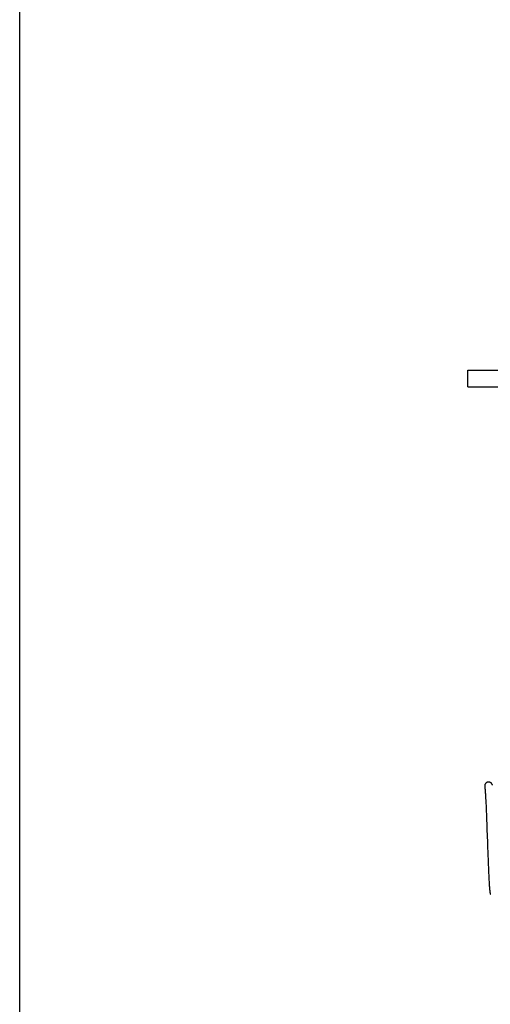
# Model space of a CAD drawing. Header units: inches. Extents: x 0 to 58.6, y -0.2 to 37.9.
# Tile 1 of 66: x 0 to 3, y 3.7 to 9.9. Entities that reach past the tile are written whole.
import ezdxf

# ---------------------------------------------------------------- set-up
doc = ezdxf.new("R2010")
doc.units = ezdxf.units.IN
doc.header["$LTSCALE"] = 3.224138
doc.header["$MEASUREMENT"] = 0
doc.layers.get('0').update_dxf_attribs({"linetype": 'CONTINUOUS'})
doc.layers.add('DIMENSIONS', color=7, linetype='CONTINUOUS')
doc.styles.get("Standard").update_dxf_attribs({"font": 'txt', "width": 0.8})
doc.dimstyles.new('DIMSTYLE_1', dxfattribs={"dimtxt": 0.293103, "dimasz": 0.344828, "dimexe": 0.18, "dimexo": 0.0625, "dimgap": 0.09, "dimtad": 0, "dimtih": 1, "dimtoh": 1, "dimzin": 4, "dimdsep": 46, "dimtxsty": 'Standard', "dimblk": '_FILLED', "dimblk1": '_FILLED', "dimblk2": '_FILLED', "dimcen": 0.09, "dimadec": 0, "dimazin": 0, "dimtfac": 1, "dimtofl": 0, "dimtmove": 0, "dimatfit": 3, "dimldrblk": '_FILLED', "dimfxl": 0, "dimtolj": 1, "dimtzin": 4, "dimarcsym": 0})

# ---------------------------------------------------------------- blocks, each defined once
blk = doc.blocks.new('_FILLED')
at = {"color": 0, "linetype": 'ByBlock'}
blk.add_solid([(0, 0), (-1, 0.2), (-1, -0.2)], dxfattribs=at)
blk = doc.blocks.new('*D')
at = {"layer": 'DIMENSIONS', "color": 2, "linetype": 'CONTINUOUS'}
for p, q in [((3.9355, 33.1052), (1.7352, 33.1052)), ((2.0456, 33.1052), (2.0456, 30.8022)), ((5.5048, 31.6165), (7.8884, 31.6165)), ((7.5781, 31.6165), (7.5781, 30.1263)), ((2.0456, 27.6052), (2.0456, 29.7763)), ((7.5781, 27.6052), (7.5781, 29.1004)), ((3.998, 27.6052), (1.7352, 27.6052)), ((4.9632, 27.6052), (7.8884, 27.6052)), ((5.2634, 25.8815), (5.2634, 26.6136)), ((35.3884, 26.024), (35.3884, 26.6136)), ((5.2634, 26.3032), (19.5931, 26.3032)), ((35.3884, 26.3032), (21.0587, 26.3032)), ((37.1399, 25.8866), (39.5081, 25.8866)), ((39.1977, 25.8866), (39.1977, 14.807)), ((36.9567, 25.0116), (38.2812, 25.0116)), ((37.9709, 25.0116), (37.9709, 16.3425)), ((37.9709, 4.7616), (37.9709, 14.877)), ((39.1977, 3.8866), (39.1977, 14.2208)), ((36.9567, 4.7616), (38.2812, 4.7616)), ((37.1936, 3.8866), (39.5081, 3.8866))]:
    blk.add_line(p, q, dxfattribs=at)
at = {"layer": 'DIMENSIONS', "color": 2, "linetype": 'CONTINUOUS', "xscale": 0.3448275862, "yscale": 0.3448275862, "zscale": 0.3448275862}
for p, rotation in [((2.0456, 33.1052), 90), ((7.5781, 31.6165), 90), ((2.0456, 27.6052), 270), ((7.5781, 27.6052), 270), ((5.2634, 26.3032), 180), ((39.1977, 25.8866), 90), ((37.9709, 25.0116), 90), ((37.9709, 4.7616), 270), ((39.1977, 3.8866), 270)]:
    blk.add_blockref('_FILLED', p, dxfattribs=dict(at, rotation=rotation))
blk.add_blockref('_FILLED', (35.3884, 26.3032), dxfattribs=at)
at = {"layer": 'DIMENSIONS', "color": 2, "linetype": 'CONTINUOUS', "width": 0.8}
for s, p in [('5.50', (1.5766, 30.3625)), ('REF.', (1.5766, 29.9229)), ('4.01', (7.1091, 29.6866)), ('REF.', (7.1091, 29.247)), ('30.13', (19.7397, 26.1567)), ('20.25', (37.3847, 15.9029)), ('REF.', (37.5019, 15.4632)), ('TYP.', (37.5019, 15.0236)), ('22.00', (38.6115, 14.3673))]:
    blk.add_text(s, height=0.2931, dxfattribs=at).set_placement(p)

msp = doc.modelspace()

# ---------------------------------------------------------------- linework, layer by layer
at = {"color": 7, "linetype": 'CONTINUOUS'}
for p, q in [((0, 0), (0, 37.931)), ((2.8098, 7.5983), (2.8098, 7.7023)), ((2.8098, 7.5983), (3.6673, 7.5983)), ((2.916, 5.0931), (2.916, 5.0931)), ((2.9291, 4.8497), (2.9302, 4.8192)), ((2.9341, 4.7105), (2.9352, 4.6814)), ((2.9352, 4.6814), (2.9362, 4.6547)), ((2.9431, 4.4983), (2.9436, 4.4902))]:
    msp.add_line(p, q, dxfattribs=at)
at = {"color": 3, "linetype": 'CONTINUOUS'}
msp.add_line((2.8098, 7.7023), (3.6673, 7.7023), dxfattribs=at)
at = {"color": 7, "linetype": 'CONTINUOUS'}
for points in [[(2.9401, 5.1214), (2.9382, 5.1214), (2.9361, 5.1211), (2.934, 5.1207), (2.9319, 5.12), (2.9299, 5.1192), (2.9279, 5.1182), (2.9261, 5.1171), (2.9244, 5.1158), (2.9228, 5.1143), (2.9213, 5.1127), (2.92, 5.111), (2.9188, 5.1092), (2.9179, 5.1072), (2.917, 5.1052), (2.9164, 5.1032), (2.916, 5.1011), (2.9157, 5.0989), (2.9157, 5.0968), (2.9158, 5.0946), (2.916, 5.0931)], [(2.916, 5.0931), (2.9163, 5.0912), (2.9167, 5.0883), (2.9172, 5.0846), (2.9176, 5.0801), (2.9181, 5.0748), (2.9187, 5.0688), (2.9192, 5.0621), (2.9197, 5.0547), (2.9203, 5.0467), (2.9208, 5.038), (2.9213, 5.0287), (2.9219, 5.0189), (2.9224, 5.0085), (2.923, 4.9975), (2.9236, 4.9861), (2.9241, 4.9741), (2.9247, 4.9617), (2.9252, 4.9489), (2.9258, 4.9357), (2.9263, 4.9221), (2.9269, 4.9082), (2.9274, 4.8939), (2.928, 4.8794), (2.9286, 4.8646), (2.9291, 4.8497)], [(2.9643, 5.1012), (2.9638, 5.1033), (2.9632, 5.1054), (2.9624, 5.1073), (2.9614, 5.1092), (2.9602, 5.1111), (2.9589, 5.1128), (2.9575, 5.1143), (2.9559, 5.1158), (2.9541, 5.1171), (2.9523, 5.1182), (2.9504, 5.1192), (2.9484, 5.12), (2.9463, 5.1207), (2.9442, 5.1211), (2.9421, 5.1214), (2.9401, 5.1214)], [(2.9302, 4.8192), (2.9313, 4.7882), (2.9319, 4.7726), (2.9325, 4.757), (2.9341, 4.7105)], [(2.9362, 4.6547), (2.9367, 4.6424), (2.9371, 4.6308), (2.9375, 4.6196), (2.938, 4.609), (2.9384, 4.5989), (2.9388, 4.5892), (2.9392, 4.58), (2.9395, 4.5712), (2.9399, 4.5629), (2.9403, 4.555), (2.9406, 4.5475), (2.9409, 4.5406), (2.9412, 4.534), (2.9415, 4.5279), (2.9418, 4.5223), (2.9421, 4.5169), (2.9424, 4.5119), (2.9426, 4.5072), (2.9431, 4.4983)], [(2.9436, 4.4902), (2.9438, 4.4864), (2.9441, 4.4827), (2.9443, 4.4792), (2.9445, 4.4758), (2.9447, 4.4726), (2.9449, 4.4695), (2.9452, 4.4666), (2.9454, 4.4637), (2.9456, 4.461), (2.9458, 4.4584), (2.946, 4.4559), (2.9462, 4.4535), (2.9464, 4.4512), (2.9466, 4.4491), (2.9468, 4.447), (2.947, 4.445), (2.9472, 4.4431), (2.9474, 4.4413), (2.9475, 4.4396), (2.9477, 4.4379), (2.9479, 4.4363), (2.9481, 4.4348), (2.9483, 4.4334), (2.9485, 4.432), (2.9487, 4.4307), (2.9489, 4.4295), (2.9491, 4.4283), (2.9493, 4.4271), (2.9495, 4.426), (2.9497, 4.4249), (2.9499, 4.4239), (2.9502, 4.4228), (2.9504, 4.4218), (2.9507, 4.4207), (2.951, 4.4197), (2.9514, 4.4186)]]:
    msp.add_lwpolyline(points, dxfattribs=at)

# ---------------------------------------------------------------- dimensions: what is measured, and where the dimension line sits
at = {"layer": 'DIMENSIONS', "color": 2, "linetype": 'CONTINUOUS'}
dim = msp.add_linear_dim(base=(39.1977, 25.8866), p1=(37.1936, 3.8866), p2=(37.1399, 25.8866), angle=90, dimstyle='DIMSTYLE_1', dxfattribs=at)
dim.commit()
dim.dimension.update_dxf_attribs({"geometry": '*D', "text_midpoint": (39.1977, 14.5139), "dimtype": 160})
dim = msp.add_linear_dim(base=(35.3883988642, 26.3032338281), p1=(5.2633988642, 25.881469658), p2=(35.3883988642, 26.6135786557), dimstyle='DIMSTYLE_1', dxfattribs=at)
dim.commit()
dim.dimension.update_dxf_attribs({"geometry": '*D', "text_midpoint": (20.3258988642, 26.3032338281), "dimtype": 160})
for base, p1, p2, angle, text, middle in [((7.5781, 27.6052), (5.5048, 31.6165), (4.9632, 27.6052), 270, '<>\\PREF.', (7.5781, 29.6133)), ((2.0456, 33.1052), (3.998, 27.6052), (3.9355, 33.1052), 90, '<>\\PREF.', (2.0456, 30.2892)), ((37.9709, 4.7616), (36.9567, 25.0116), (36.9567, 4.7616), 270, '<>\\PREF.\\PTYP.', (37.9709, 15.6098))]:
    dim = msp.add_linear_dim(base=base, p1=p1, p2=p2, angle=angle, text=text, dimstyle='DIMSTYLE_1', dxfattribs=at)
    dim.commit()
    dim.dimension.update_dxf_attribs({"geometry": '*D', "text_midpoint": middle, "dimtype": 160})

doc.saveas('drawing.dxf')
